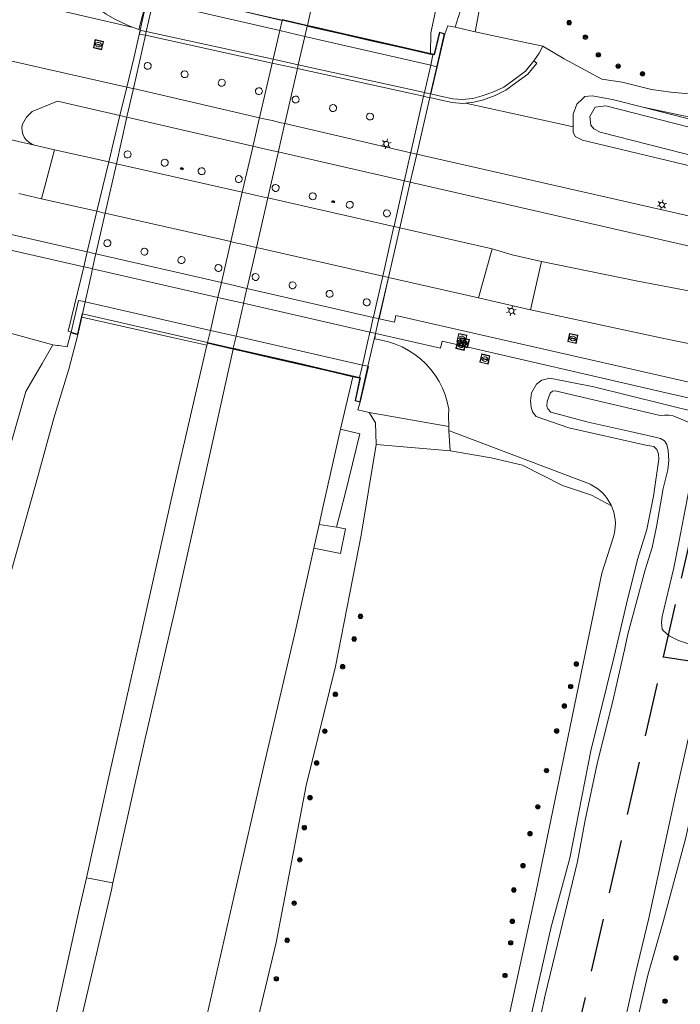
# Model space of a CAD drawing. Header units: metres. Extents: x 89872 to 94585, y 463299 to 469000.
# Tile 122 of 230: x 91176 to 91255, y 465045 to 465162. Entities that reach past the tile are written whole.
import ezdxf

# ---------------------------------------------------------------- set-up
doc = ezdxf.new("R2010")
doc.units = ezdxf.units.M
doc.linetypes.add('HIDDEN', pattern=[9.525, 6.35, -3.175])
doc.layers.get('0').update_dxf_attribs({"linetype": 'CONTINUOUS'})
for name, color, linetype, lineweight in [('B-WE-GR-BEPLANTING_CULTUUR-G', 251, 'CONTINUOUS', 13), ('B-WE-GR-BOOM-S', 251, 'CONTINUOUS', 13), ('B-WE-IE-TERREINAFSCHEIDING-G', 251, 'CONTINUOUS', 13), ('B-WE-KL-ET_LS_OV_LICHTMAST-S', 251, 'CONTINUOUS', 13), ('B-WE-KL-GAS_PUT-S', 251, 'CONTINUOUS', 13), ('B-WE-KW-KUNSTWERK-GV', 251, 'CONTINUOUS', 13), ('B-WE-OG-TOPOGRAFIE_WATER-GV', 251, 'CONTINUOUS', 13), ('B-WE-RI-DRAINAGE_PUT-S', 251, 'CONTINUOUS', 13), ('B-WE-VH-VERHARDING-GV', 251, 'CONTINUOUS', 13), ('Percelen', 10, 'HIDDEN', 25), ('S_GBKN_SYMBOOL_GV_GROOT_1', 251, 'CONTINUOUS', 13)]:
    doc.layers.add(name, color=color, linetype=linetype, lineweight=lineweight)

# ---------------------------------------------------------------- blocks, each defined once
blk = doc.blocks.new('Q_BOOM')
for radius in [0.27, 0.18, 0.09]:
    blk.add_circle((0, 0), radius)
blk = doc.blocks.new('Q_GASPUT')
blk.add_lwpolyline([(-0.5, 0.5), (0.5, 0.5), (0.5, -0.5), (-0.5, -0.5)], close=True)
for points in [[(-0.44, 0.46), (0.44, 0.46, -0.414214), (0.46, 0.44), (0.46, -0.44, -0.414214), (0.44, -0.46), (-0.44, -0.46, -0.414214), (-0.46, -0.44), (-0.46, 0.44), (-0.46, 0.44), (-0.46, 0.45), (-0.46, 0.45), (-0.46, 0.45), (-0.46, 0.45), (-0.46, 0.45), (-0.46, 0.45), (-0.46, 0.46), (-0.46, 0.46), (-0.46, 0.46), (-0.45, 0.46), (-0.45, 0.46), (-0.45, 0.46), (-0.45, 0.46), (-0.45, 0.46), (-0.45, 0.46), (-0.44, 0.46), (-0.44, 0.46)], [(-0.34, 0.1, 0.380426), (-0.28, -0.18)], [(-0.01, 0.27, 0.240218), (-0.34, 0.1)], [(-0.19, 0.04, 0.853344), (-0.19, -0.03)], [(0.33, 0.11, 0.240191), (-0.01, 0.27)], [(0.18, -0.03, 0.849746), (0.18, 0.04)], [(0.27, -0.18, 0.380426), (0.33, 0.11)], [(-0.28, -0.18, 0.148452), (0.01, -0.26)], [(0.01, -0.26, 0.131742), (0.27, -0.18)]]:
    blk.add_lwpolyline(points, format="xyb")
for points in [[(-0.19, 0.04), (0.18, 0.04)], [(0.18, -0.03), (-0.19, -0.03)]]:
    blk.add_lwpolyline(points)
blk = doc.blocks.new('Q_DRAINAGEPUT')
blk.add_lwpolyline([(-0.5, 0.5), (0.5, 0.5), (0.5, -0.5), (-0.5, -0.5)], close=True)
for points in [[(-0.44, 0.46), (0.44, 0.46, -0.414214), (0.46, 0.44), (0.46, -0.44, -0.414214), (0.44, -0.46), (-0.44, -0.46, -0.414214), (-0.46, -0.44), (-0.46, 0.44), (-0.46, 0.44), (-0.46, 0.45), (-0.46, 0.45), (-0.46, 0.45), (-0.46, 0.45), (-0.46, 0.45), (-0.46, 0.45), (-0.46, 0.46), (-0.46, 0.46), (-0.46, 0.46), (-0.45, 0.46), (-0.45, 0.46), (-0.45, 0.46), (-0.45, 0.46), (-0.45, 0.46), (-0.45, 0.46), (-0.44, 0.46), (-0.44, 0.46)], [(-0.34, 0.1, 0.380426), (-0.28, -0.18)], [(-0.01, 0.27, 0.240218), (-0.34, 0.1)], [(-0.19, 0.04, 0.853344), (-0.19, -0.03)], [(0.33, 0.11, 0.240191), (-0.01, 0.27)], [(0.18, -0.03, 0.849746), (0.18, 0.04)], [(0.27, -0.18, 0.380426), (0.33, 0.11)], [(-0.28, -0.18, 0.148452), (0.01, -0.26)], [(0.01, -0.26, 0.131742), (0.27, -0.18)]]:
    blk.add_lwpolyline(points, format="xyb")
for points in [[(-0.19, 0.04), (0.18, 0.04)], [(0.18, -0.03), (-0.19, -0.03)]]:
    blk.add_lwpolyline(points)
blk = doc.blocks.new('Q_LICHTMAST')
for points in [[(-0.26, 0.15), (-0.52, 0.3)], [(0, 0.3), (0, 0.6)], [(0.26, 0.15), (0.52, 0.3)], [(-0.26, -0.15), (-0.52, -0.3)], [(0, -0.3), (0, -0.6)], [(0.26, -0.15), (0.52, -0.3)]]:
    blk.add_lwpolyline(points)
blk.add_circle((0, 0), 0.3)
blk = doc.blocks.new('S_GBKN_SYMBOOL_GV_GROOT')
for points in [[(-0.1875, 0.03125), (-0.09375, 0.09375)], [(-0.1875, -0.0625), (0.0625, 0.09375)], [(-0.1875, 0.09375), (0.125, -0.09375)], [(-0.1875, 0), (-0.03125, -0.09375)], [(-0.125, -0.09375), (0.1875, 0.09375)], [(-0.0625, 0.09375), (0.1875, -0.0625)], [(0.03125, -0.09375), (0.1875, 0)], [(0.09375, 0.09375), (0.1875, 0.03125)]]:
    blk.add_lwpolyline(points)

msp = doc.modelspace()

# ---------------------------------------------------------------- linework, layer by layer
at = {"layer": 'B-WE-GR-BEPLANTING_CULTUUR-G'}
for p, q in [((91230.41, 465160.25), (91231.75, 465167.36)), ((91189.92, 465160.76), (91188.87, 465161)), ((91219.04, 465126.3), (91220.15, 465131.19)), ((91171.94, 465125.53), (91180.38, 465123.21)), ((91217.84, 465115.19), (91227.26, 465113.53)), ((91227.26, 465113.53), (91227.29, 465113.03)), ((91227.44, 465110.65), (91227.29, 465113.03))]:
    msp.add_line(p, q, dxfattribs=at)
for points in [[(91188.87, 465161), (91186.52, 465161.55), (91173.31, 465164.63)], [(91245.4, 465154.65), (91240.93, 465157.04), (91238.42, 465158.54)], [(91262.22, 465158.62), (91260.44, 465156.34), (91259.97, 465154.96), (91259.25, 465154.15), (91258.37, 465153.43), (91257.27, 465153.05), (91256.4, 465152.91), (91255.32, 465152.96), (91253.56, 465153.11), (91251.28, 465153.44), (91247.8, 465154.29), (91245.4, 465154.65)], [(91250.26, 465151.33), (91251.39, 465151.1), (91255.05, 465150.32), (91257.3, 465149.91), (91258.95, 465149.86), (91260.36, 465149.97), (91261.23, 465150.35), (91261.68, 465151.43), (91262.23, 465153.25), (91263.31, 465158.33)], [(91242.01, 465149.01), (91240.77, 465149.29), (91229.25, 465151.82)], [(91218.6, 465124.56), (91218.5, 465123.92), (91219.29, 465123.76), (91220.14, 465123.57), (91220.96, 465123.3), (91221.76, 465122.96), (91222.52, 465122.55), (91223.25, 465122.08), (91223.93, 465121.54), (91224.57, 465120.95), (91225.14, 465120.3), (91225.67, 465119.61), (91226.12, 465118.87), (91226.51, 465118.1), (91226.83, 465117.29), (91227.09, 465116.46), (91227.26, 465115.61), (91227.25, 465114.88), (91227.26, 465113.53)], [(91227.29, 465113.03), (91227.34, 465113.02), (91243.62, 465106.88), (91243.92, 465106.75), (91244.03, 465106.71), (91244.42, 465106.5), (91244.79, 465106.26), (91245.14, 465105.99), (91245.47, 465105.69), (91245.77, 465105.36), (91246.04, 465105.01), (91246.28, 465104.64), (91246.48, 465104.25), (91246.53, 465104.15)], [(91246.53, 465104.15), (91246.66, 465103.84), (91246.8, 465103.42), (91246.9, 465102.99), (91246.97, 465102.56), (91247, 465102.11), (91246.99, 465101.67), (91246.94, 465101.23), (91246.86, 465100.8), (91246.74, 465100.37), (91245.38, 465096.21), (91237.6, 465058.58), (91233.06, 465037.5), (91230.9, 465028.17), (91223.47, 464994.73), (91218.8, 464975.39), (91210.53, 464941.81), (91211.21, 464941.67)]]:
    msp.add_lwpolyline(points, dxfattribs=at)
at = {"layer": 'B-WE-IE-TERREINAFSCHEIDING-G'}
for p, q in [((91191.47, 465164), (91190.59, 465160.51)), ((91190.59, 465160.51), (91189.92, 465160.76)), ((91228.02, 465160.79), (91230.41, 465160.25)), ((91190.72, 465160.46), (91190.59, 465160.51)), ((91190.78, 465160.44), (91190.72, 465160.46)), ((91206.36, 465156.55), (91191.36, 465159.84)), ((91206.46, 465157), (91191.46, 465160.28)), ((91209.35, 465155.9), (91206.36, 465156.55)), ((91209.45, 465156.34), (91206.46, 465157)), ((91224.39, 465153.07), (91209.45, 465156.34)), ((91225.91, 465156.12), (91225.13, 465152.9)), ((91224.29, 465152.62), (91209.35, 465155.9)), ((91225.13, 465152.9), (91225.11, 465152.91)), ((91213.97, 465101.62), (91211.91, 465101.96))]:
    msp.add_line(p, q, dxfattribs=at)
for points in [[(91189.92, 465160.76), (91189.25, 465161.02), (91187.73, 465161.73), (91186.69, 465162.34), (91185.83, 465162.97), (91184.85, 465163.91), (91184.29, 465164.72), (91183.86, 465165.44), (91183.48, 465166.38), (91183.33, 465167.67), (91183.53, 465168.42), (91185.15, 465170.74)], [(91191.36, 465159.84), (91191.1, 465159.9), (91190.66, 465159.99), (91190.78, 465160.44)], [(91191.46, 465160.28), (91191.2, 465160.34), (91190.78, 465160.44)], [(91230.41, 465160.25), (91233.51, 465159.56), (91238.42, 465158.54)], [(91238.42, 465158.54), (91237.99, 465157.71), (91237.34, 465156.83)], [(91237.34, 465156.83), (91236.34, 465155.58), (91234.96, 465154.58), (91233.81, 465153.72), (91232.57, 465153.14), (91231.23, 465152.66), (91230.14, 465152.37), (91228.87, 465152.24), (91227.75, 465152.33), (91226.3, 465152.65), (91225.13, 465152.9)], [(91237.34, 465156.83), (91237.7, 465156.55), (91236.65, 465155.25), (91235.23, 465154.21), (91234.04, 465153.33), (91232.75, 465152.72), (91231.37, 465152.22), (91230.23, 465151.92), (91229.25, 465151.82)], [(91225.01, 465152.46), (91224.71, 465152.53), (91224.29, 465152.62)], [(91225.11, 465152.91), (91224.81, 465152.97), (91224.39, 465153.07)], [(91229.25, 465151.82), (91228.88, 465151.78), (91227.68, 465151.88), (91226.2, 465152.2), (91225.01, 465152.46)]]:
    msp.add_lwpolyline(points, dxfattribs=at)
at = {"layer": 'B-WE-KW-KUNSTWERK-GV'}
for p, q in [((91191.52, 465163.99), (91190.72, 465160.46)), ((91192.27, 465163.82), (91207.25, 465160.39)), ((91210.53, 465161.01), (91207.55, 465161.69)), ((91207.25, 465160.39), (91210.23, 465159.71)), ((91210.23, 465159.71), (91225.13, 465156.3)), ((91225.91, 465156.12), (91226.8, 465160.01)), ((91225.11, 465152.91), (91225.85, 465156.13)), ((91225.85, 465156.13), (91225.91, 465156.12)), ((91189.15, 465153.71), (91188.34, 465150.34)), ((91223.48, 465145.79), (91225.01, 465152.46)), ((91225.01, 465152.46), (91225.11, 465152.91)), ((91188.34, 465150.34), (91187.02, 465144.85)), ((91222.71, 465142.46), (91223.48, 465145.79)), ((91187.02, 465144.85), (91185.62, 465139.01)), ((91221.47, 465137.06), (91222.71, 465142.46)), ((91185.62, 465139.01), (91184.47, 465134.21)), ((91220.12, 465131.19), (91221.47, 465137.06)), ((91184.47, 465134.21), (91184.05, 465132.45)), ((91219, 465126.31), (91220.12, 465131.19)), ((91199.04, 465124.92), (91184.2, 465128.29)), ((91183.9, 465126.88), (91198.7, 465123.47)), ((91183.35, 465124.41), (91183.82, 465126.5)), ((91218.6, 465124.56), (91219, 465126.31)), ((91182.55, 465124.71), (91182.54, 465124.63)), ((91182.54, 465124.63), (91183.35, 465124.41)), ((91202.09, 465124.22), (91199.04, 465124.92)), ((91217.7, 465120.67), (91218.6, 465124.56)), ((91198.64, 465123.18), (91198.69, 465123.42)), ((91198.69, 465123.42), (91201.74, 465122.71)), ((91217.05, 465120.82), (91202.09, 465124.22))]:
    msp.add_line(p, q, dxfattribs=at)
for points in [[(91225.85, 465156.13), (91226.74, 465159.97), (91226.22, 465160.16), (91225.57, 465157.53), (91192.45, 465165.09)], [(91225.09, 465157.7), (91221.66, 465158.47), (91218.05, 465159.3), (91214.71, 465160.06), (91211.35, 465160.83), (91210.53, 465161.01)], [(91190.72, 465160.46), (91190.01, 465157.29), (91189.15, 465153.71)], [(91226.8, 465160.01), (91226.18, 465160.22), (91225.54, 465157.59), (91225.09, 465157.7)], [(91191.54, 465155.82), (91191.72, 465155.82), (91191.88, 465155.89), (91191.99, 465156.02), (91192.04, 465156.18), (91192.02, 465156.36), (91191.93, 465156.5), (91191.79, 465156.6), (91191.62, 465156.63), (91191.57, 465156.63), (91191.42, 465156.58), (91191.3, 465156.48), (91191.23, 465156.34), (91191.21, 465156.18), (91191.26, 465156.03), (91191.36, 465155.91), (91191.49, 465155.83), (91191.54, 465155.82)], [(91225.13, 465156.3), (91225.55, 465156.2), (91225.85, 465156.13)], [(91195.92, 465154.83), (91196.09, 465154.83), (91196.25, 465154.9), (91196.36, 465155.03), (91196.41, 465155.2), (91196.39, 465155.37), (91196.3, 465155.51), (91196.16, 465155.61), (91195.99, 465155.64), (91195.94, 465155.64), (91195.79, 465155.59), (91195.67, 465155.49), (91195.6, 465155.35), (91195.59, 465155.19), (91195.63, 465155.04), (91195.73, 465154.92), (91195.87, 465154.84), (91195.92, 465154.83)], [(91200.31, 465153.82), (91200.48, 465153.82), (91200.64, 465153.89), (91200.76, 465154.02), (91200.81, 465154.19), (91200.79, 465154.36), (91200.7, 465154.51), (91200.55, 465154.6), (91200.38, 465154.64), (91200.33, 465154.63), (91200.18, 465154.58), (91200.07, 465154.48), (91199.99, 465154.34), (91199.98, 465154.18), (91200.02, 465154.03), (91200.12, 465153.91), (91200.26, 465153.83), (91200.31, 465153.82)], [(91204.71, 465152.82), (91204.88, 465152.82), (91205.04, 465152.9), (91205.15, 465153.03), (91205.2, 465153.19), (91205.18, 465153.36), (91205.09, 465153.51), (91204.95, 465153.61), (91204.78, 465153.64), (91204.73, 465153.64), (91204.58, 465153.58), (91204.46, 465153.48), (91204.39, 465153.34), (91204.38, 465153.19), (91204.42, 465153.04), (91204.52, 465152.91), (91204.65, 465152.84), (91204.71, 465152.82)], [(91209.06, 465151.83), (91209.23, 465151.83), (91209.39, 465151.91), (91209.51, 465152.04), (91209.56, 465152.2), (91209.53, 465152.37), (91209.45, 465152.52), (91209.3, 465152.62), (91209.13, 465152.65), (91209.08, 465152.65), (91208.93, 465152.6), (91208.82, 465152.49), (91208.74, 465152.35), (91208.73, 465152.2), (91208.77, 465152.05), (91208.87, 465151.92), (91209.01, 465151.85), (91209.06, 465151.83)], [(91213.49, 465150.82), (91213.66, 465150.83), (91213.82, 465150.9), (91213.94, 465151.03), (91213.99, 465151.19), (91213.96, 465151.36), (91213.87, 465151.51), (91213.73, 465151.61), (91213.56, 465151.64), (91213.51, 465151.64), (91213.36, 465151.59), (91213.24, 465151.48), (91213.17, 465151.34), (91213.16, 465151.19), (91213.2, 465151.04), (91213.3, 465150.91), (91213.44, 465150.84), (91213.49, 465150.82)], [(91217.94, 465150.64), (91217.89, 465150.63), (91217.74, 465150.58), (91217.62, 465150.48), (91217.55, 465150.34), (91217.54, 465150.18), (91217.58, 465150.03), (91217.68, 465149.91), (91217.81, 465149.83), (91217.87, 465149.82), (91218.04, 465149.82), (91218.2, 465149.89), (91218.31, 465150.02)], [(91218.31, 465150.02), (91218.36, 465150.19), (91218.34, 465150.36), (91218.25, 465150.51), (91218.11, 465150.6), (91217.94, 465150.64)], [(91189.18, 465146.15), (91189.03, 465146.1), (91188.91, 465146), (91188.84, 465145.86), (91188.83, 465145.7), (91188.87, 465145.55), (91188.97, 465145.43), (91189.11, 465145.35), (91189.16, 465145.34), (91189.33, 465145.34), (91189.49, 465145.41), (91189.6, 465145.54), (91189.65, 465145.71), (91189.63, 465145.88), (91189.54, 465146.03), (91189.4, 465146.12), (91189.23, 465146.16), (91189.18, 465146.15)], [(91193.57, 465145.17), (91193.43, 465145.12), (91193.31, 465145.02), (91193.24, 465144.88), (91193.22, 465144.72), (91193.27, 465144.57), (91193.36, 465144.45), (91193.5, 465144.37), (91193.55, 465144.36), (91193.73, 465144.36), (91193.88, 465144.43), (91194, 465144.56), (91194.05, 465144.73), (91194.03, 465144.9), (91193.94, 465145.05), (91193.8, 465145.14), (91193.63, 465145.17), (91193.57, 465145.17)], [(91197.95, 465144.17), (91197.8, 465144.11), (91197.68, 465144.01), (91197.61, 465143.87), (91197.6, 465143.72), (91197.64, 465143.57), (91197.74, 465143.44), (91197.88, 465143.37), (91197.93, 465143.35), (91198.1, 465143.35), (91198.26, 465143.42), (91198.37, 465143.56), (91198.43, 465143.72), (91198.4, 465143.89), (91198.31, 465144.04), (91198.17, 465144.14), (91198, 465144.17), (91197.95, 465144.17)], [(91202.35, 465143.23), (91202.2, 465143.18), (91202.08, 465143.08), (91202.01, 465142.94), (91202, 465142.78), (91202.04, 465142.63), (91202.14, 465142.51), (91202.28, 465142.43), (91202.33, 465142.42), (91202.5, 465142.42), (91202.66, 465142.49), (91202.77, 465142.62), (91202.82, 465142.78), (91202.8, 465142.96), (91202.71, 465143.1), (91202.57, 465143.2), (91202.4, 465143.23), (91202.35, 465143.23)], [(91206.71, 465142.18), (91206.56, 465142.13), (91206.45, 465142.03), (91206.37, 465141.89), (91206.36, 465141.74), (91206.4, 465141.59), (91206.5, 465141.46), (91206.64, 465141.39), (91206.69, 465141.37), (91206.86, 465141.37), (91207.02, 465141.44), (91207.13, 465141.57), (91207.19, 465141.74), (91207.17, 465141.91), (91207.07, 465142.06), (91206.93, 465142.16), (91206.76, 465142.19), (91206.71, 465142.18)], [(91211.1, 465141.2), (91210.96, 465141.15), (91210.84, 465141.04), (91210.77, 465140.9), (91210.75, 465140.75), (91210.8, 465140.6), (91210.89, 465140.47), (91211.03, 465140.4), (91211.08, 465140.38), (91211.25, 465140.39), (91211.41, 465140.46), (91211.53, 465140.59), (91211.58, 465140.75), (91211.56, 465140.92), (91211.47, 465141.07), (91211.32, 465141.17), (91211.15, 465141.2), (91211.1, 465141.2)], [(91215.49, 465140.19), (91215.34, 465140.14), (91215.23, 465140.04), (91215.15, 465139.9), (91215.14, 465139.74), (91215.18, 465139.59), (91215.28, 465139.47), (91215.42, 465139.39), (91215.47, 465139.38), (91215.64, 465139.38), (91215.8, 465139.45), (91215.92, 465139.58), (91215.97, 465139.74), (91215.95, 465139.92), (91215.86, 465140.06), (91215.71, 465140.16), (91215.54, 465140.19), (91215.49, 465140.19)], [(91219.88, 465139.18), (91219.73, 465139.13), (91219.62, 465139.03), (91219.54, 465138.89), (91219.53, 465138.73), (91219.57, 465138.58), (91219.67, 465138.46), (91219.81, 465138.38), (91219.86, 465138.37), (91220.03, 465138.37), (91220.19, 465138.44), (91220.31, 465138.57), (91220.36, 465138.73), (91220.33, 465138.9), (91220.24, 465139.05), (91220.1, 465139.15), (91219.93, 465139.18), (91219.88, 465139.18)], [(91186.79, 465135.65), (91186.64, 465135.6), (91186.52, 465135.5), (91186.45, 465135.36), (91186.43, 465135.2), (91186.48, 465135.05), (91186.58, 465134.93), (91186.71, 465134.85), (91186.76, 465134.84), (91186.94, 465134.84), (91187.09, 465134.91), (91187.21, 465135.04), (91187.26, 465135.2), (91187.24, 465135.38), (91187.15, 465135.52), (91187.01, 465135.62), (91186.84, 465135.65), (91186.79, 465135.65)], [(91191.17, 465134.65), (91191.03, 465134.6), (91190.91, 465134.49), (91190.84, 465134.35), (91190.82, 465134.2), (91190.87, 465134.05), (91190.96, 465133.92), (91191.1, 465133.85), (91191.15, 465133.84), (91191.33, 465133.84), (91191.48, 465133.91), (91191.6, 465134.04), (91191.65, 465134.2), (91191.63, 465134.37), (91191.54, 465134.52), (91191.39, 465134.62), (91191.23, 465134.65), (91191.17, 465134.65)], [(91195.56, 465133.65), (91195.42, 465133.6), (91195.3, 465133.5), (91195.23, 465133.36), (91195.21, 465133.2), (91195.25, 465133.05), (91195.35, 465132.93), (91195.49, 465132.85), (91195.54, 465132.84), (91195.71, 465132.84), (91195.87, 465132.91), (91195.99, 465133.04), (91196.04, 465133.21), (91196.02, 465133.38), (91195.93, 465133.53), (91195.78, 465133.63), (91195.61, 465133.66), (91195.56, 465133.65)], [(91199.94, 465132.71), (91199.79, 465132.66), (91199.67, 465132.56), (91199.6, 465132.42), (91199.58, 465132.26), (91199.63, 465132.11), (91199.73, 465131.99), (91199.86, 465131.91), (91199.91, 465131.9), (91200.09, 465131.9), (91200.24, 465131.97), (91200.36, 465132.1), (91200.41, 465132.27), (91200.39, 465132.44), (91200.3, 465132.59), (91200.16, 465132.68), (91199.99, 465132.72), (91199.94, 465132.71)], [(91184.05, 465132.45), (91182.21, 465124.82), (91182.55, 465124.71)], [(91204.33, 465131.66), (91204.19, 465131.6), (91204.07, 465131.5), (91204, 465131.36), (91203.98, 465131.21), (91204.03, 465131.06), (91204.12, 465130.93), (91204.26, 465130.86), (91204.31, 465130.84), (91204.49, 465130.84), (91204.64, 465130.92), (91204.76, 465131.05), (91204.81, 465131.21), (91204.79, 465131.38), (91204.7, 465131.53), (91204.56, 465131.63), (91204.39, 465131.66), (91204.33, 465131.66)], [(91208.71, 465130.66), (91208.56, 465130.61), (91208.44, 465130.51), (91208.37, 465130.37), (91208.36, 465130.21), (91208.4, 465130.06), (91208.5, 465129.94), (91208.64, 465129.86), (91208.69, 465129.85), (91208.86, 465129.85), (91209.02, 465129.92), (91209.13, 465130.05), (91209.19, 465130.22), (91209.16, 465130.39), (91209.08, 465130.54), (91208.93, 465130.64), (91208.76, 465130.67), (91208.71, 465130.66)], [(91213.1, 465129.66), (91212.95, 465129.61), (91212.84, 465129.5), (91212.76, 465129.36), (91212.75, 465129.21), (91212.8, 465129.06), (91212.89, 465128.94), (91213.03, 465128.86), (91213.08, 465128.84), (91213.26, 465128.85), (91213.41, 465128.92), (91213.53, 465129.05), (91213.58, 465129.21), (91213.56, 465129.38), (91213.47, 465129.53), (91213.32, 465129.63), (91213.15, 465129.66), (91213.1, 465129.66)], [(91184.2, 465128.29), (91183.9, 465128.36), (91183.43, 465128.47), (91182.55, 465124.71)], [(91217.5, 465128.65), (91217.35, 465128.6), (91217.23, 465128.5), (91217.16, 465128.36), (91217.14, 465128.2), (91217.19, 465128.05), (91217.29, 465127.93), (91217.42, 465127.85), (91217.48, 465127.84), (91217.65, 465127.84), (91217.81, 465127.91), (91217.92, 465128.04), (91217.97, 465128.21), (91217.95, 465128.38), (91217.86, 465128.53), (91217.72, 465128.62), (91217.55, 465128.66), (91217.5, 465128.65)], [(91182.55, 465124.71), (91183.32, 465124.47), (91183.87, 465126.89), (91183.9, 465126.88)], [(91183.82, 465126.5), (91186.97, 465125.79), (91194.73, 465124.06), (91198.64, 465123.18)], [(91198.7, 465123.47), (91216.81, 465119.29), (91216.22, 465116.63), (91216.74, 465116.48), (91217.7, 465120.67)], [(91201.74, 465122.71), (91202.66, 465122.5), (91205.99, 465121.73), (91209.31, 465120.97), (91212.94, 465120.13), (91215.93, 465119.43)], [(91216.78, 465116.42), (91217.75, 465120.66), (91217.7, 465120.67)], [(91217.7, 465120.67), (91217.45, 465120.73), (91217.05, 465120.82)], [(91215.93, 465119.43), (91216.75, 465119.25), (91216.17, 465116.6), (91216.78, 465116.42)]]:
    msp.add_lwpolyline(points, dxfattribs=at)
at = {"layer": 'B-WE-OG-TOPOGRAFIE_WATER-GV'}
for points in [[(91263.43, 465158.29), (91262.18, 465151.85), (91261.79, 465150.83), (91261.34, 465150.13), (91260.72, 465149.51), (91259.78, 465149.08), (91259.06, 465149.08), (91250.26, 465151.33)], [(91250.26, 465151.33), (91246.64, 465152.25), (91244.25, 465152.69), (91243.39, 465152.61), (91243.05, 465152.27), (91242.45, 465151.68), (91242.01, 465150.52), (91242.01, 465149.01)], [(91261.44, 465144.64), (91260.42, 465144.72), (91256.95, 465145.39), (91245.2, 465148.37), (91244.45, 465148.76), (91244.11, 465149.21), (91243.99, 465150.24), (91244.61, 465151.35), (91245.85, 465151.48)], [(91245.85, 465151.48), (91258.97, 465148.12), (91259.96, 465148.01), (91261.56, 465148.51)], [(91242.01, 465149.01), (91242.01, 465148.36), (91242.23, 465147.85), (91243.1, 465147.42), (91256.96, 465144.1)], [(91256.87, 465115.17), (91244.45, 465118.26), (91239.24, 465119.25), (91238.29, 465119.02), (91237.64, 465118.54), (91237.07, 465117.55), (91236.94, 465116.6), (91237.02, 465115.84), (91237.2, 465115.29), (91237.6, 465114.73), (91241.47, 465113.41), (91250.61, 465111.33), (91251.54, 465111.17), (91251.92, 465110.81), (91252.09, 465110.33), (91252.13, 465109.7), (91251.51, 465105.29), (91250.71, 465101.36), (91249.61, 465097.83), (91248.31, 465092.55), (91246.85, 465086.32), (91244.1, 465075.18), (91241.6, 465062.46), (91239.38, 465054.34), (91235.45, 465036.86)], [(91251.71, 465112.27), (91248.74, 465112.97), (91243.77, 465114.05), (91239.34, 465115.24), (91239.02, 465115.65), (91238.9, 465115.96), (91238.94, 465116.5), (91239.29, 465117.5), (91239.57, 465117.71), (91239.88, 465117.77)], [(91239.88, 465117.77), (91252.31, 465114.84), (91252.8, 465114.88)], [(91252.8, 465114.88), (91253.33, 465114.9), (91253.83, 465114.82), (91256, 465113.91), (91256.77, 465113.5), (91256.81, 465113.37), (91256.53, 465111.62), (91256.38, 465110.03), (91255.88, 465107.02)], [(91248.07, 465087.11), (91248.49, 465088.96), (91250.52, 465096.58), (91251.35, 465099.25), (91251.86, 465101.69), (91252.65, 465106.22), (91253.21, 465108.42), (91253.32, 465109.51), (91253.25, 465110.7), (91253.09, 465111.42), (91252.82, 465111.85), (91252.34, 465112.12), (91251.71, 465112.27)], [(91255.88, 465107.02), (91254.52, 465099.82), (91253.9, 465096.83), (91252.52, 465091.06), (91252.46, 465090.3), (91252.52, 465089.58), (91252.68, 465089.39), (91253.38, 465088.78), (91254.49, 465088.22), (91256.24, 465087.64), (91257.37, 465087.49)], [(91215.15, 464939.9), (91216.53, 464947.3), (91219.41, 464958.65), (91223.9, 464979.04), (91226.49, 464991.73), (91229.89, 465006.68), (91231.23, 465012.94), (91233.04, 465020.23), (91238.68, 465046.26), (91242.5, 465062.08), (91243.44, 465066.98), (91244.89, 465073.85), (91246.64, 465080.88), (91248.07, 465087.11)], [(91234.99, 464973.93), (91238.39, 464987.7), (91240.95, 465000), (91245.61, 465024.43), (91247.87, 465033.45), (91248.94, 465040.49), (91250.86, 465048.64), (91252.65, 465054.93), (91255.31, 465064.76), (91257.16, 465072.88), (91257.72, 465081.24), (91257.97, 465081.83), (91258.31, 465082.11), (91258.81, 465082.19), (91269.42, 465079.95), (91278.21, 465079.26), (91287.64, 465077.6), (91302.22, 465075.25), (91314.56, 465073.71), (91328.57, 465071.69), (91340.52, 465069.83), (91361.4, 465066.35)], [(91257.9, 465082.52), (91257.56, 465082.44), (91257.07, 465082.09), (91256.83, 465081.76), (91256.68, 465081.24), (91254.12, 465069.94), (91250.95, 465055.38), (91249.39, 465048.82), (91244.03, 465024.85)]]:
    msp.add_lwpolyline(points, dxfattribs=at)
at = {"layer": 'B-WE-VH-VERHARDING-GV'}
for p, q in [((91213.15, 465172.79), (91210.53, 465161.01)), ((91192.27, 465163.82), (91191.46, 465160.28)), ((91191.36, 465159.84), (91189.93, 465153.53)), ((91191.46, 465160.28), (91191.36, 465159.84)), ((91206.46, 465157), (91207.25, 465160.39)), ((91210.23, 465159.71), (91209.45, 465156.34)), ((91204.86, 465150.08), (91206.36, 465156.55)), ((91206.36, 465156.55), (91206.46, 465157)), ((91209.45, 465156.34), (91209.35, 465155.9)), ((91224.39, 465153.07), (91225.13, 465156.3)), ((91209.35, 465155.9), (91207.86, 465149.39)), ((91189.93, 465153.53), (91204.86, 465150.08)), ((91224.29, 465152.62), (91224.39, 465153.07)), ((91204.09, 465146.73), (91189.16, 465150.15)), ((91207.86, 465149.39), (91222.77, 465145.95)), ((91171.43, 465148.4), (91178.24, 465146.84)), ((91178.24, 465146.84), (91180.59, 465146.3)), ((91180.59, 465146.3), (91179.06, 465140.49)), ((91180.59, 465146.3), (91187.02, 465144.85)), ((91222.01, 465142.62), (91207.09, 465146.04)), ((91223.47, 465145.79), (91223.48, 465145.79)), ((91187.91, 465144.64), (91202.82, 465141.27)), ((91179.06, 465140.49), (91176.35, 465141.11)), ((91201.47, 465135.42), (91202.82, 465141.27)), ((91185.62, 465139.01), (91179.06, 465140.49)), ((91205.84, 465140.59), (91204.5, 465134.73)), ((91205.43, 465140.68), (91205.84, 465140.59)), ((91205.84, 465140.59), (91220.78, 465137.22)), ((91186.58, 465138.79), (91185.49, 465133.98)), ((91201.47, 465135.42), (91186.58, 465138.79)), ((91172.98, 465136.84), (91184.47, 465134.21)), ((91219.45, 465131.35), (91220.78, 465137.22)), ((91184.05, 465132.45), (91174.01, 465134.74)), ((91185.49, 465133.98), (91200.35, 465130.58)), ((91219.45, 465131.35), (91204.5, 465134.73)), ((91232.4, 465134.59), (91230.8, 465128.77)), ((91238.27, 465133.09), (91236.95, 465127.37)), ((91199.94, 465128.82), (91185.09, 465132.21)), ((91199.94, 465128.82), (91200.35, 465130.58)), ((91220.15, 465131.19), (91220.12, 465131.19)), ((91230.8, 465128.77), (91220.15, 465131.19)), ((91203.38, 465129.88), (91202.98, 465128.13)), ((91203.38, 465129.88), (91218.33, 465126.46)), ((91184.2, 465128.29), (91183.9, 465126.88)), ((91217.94, 465124.71), (91202.98, 465128.13)), ((91236.95, 465127.37), (91230.8, 465128.77)), ((91183.9, 465126.88), (91183.82, 465126.5)), ((91219, 465126.31), (91219.04, 465126.3)), ((91198.7, 465123.47), (91199.04, 465124.92)), ((91218.64, 465124.55), (91218.6, 465124.56)), ((91218.6, 465124.56), (91218.6, 465124.56)), ((91198.64, 465123.18), (91198.7, 465123.47)), ((91214.47, 465113.22), (91215.93, 465119.43)), ((91218.66, 465111.42), (91216.88, 465100.69)), ((91227.44, 465110.65), (91218.66, 465111.42)), ((91211.91, 465101.96), (91211.3, 465099.17)), ((91187.51, 465059.55), (91184.36, 465060.15))]:
    msp.add_line(p, q, dxfattribs=at)
for points in [[(91225.09, 465157.7), (91225.16, 465160.14), (91227, 465168.81)], [(91230.29, 465168.03), (91229.02, 465163.97), (91228.02, 465160.79)], [(91207.25, 465160.39), (91207.53, 465161.6), (91206.66, 465161.79), (91203.32, 465162.56), (91199.75, 465163.37), (91196.36, 465164.14), (91192.54, 465165.02), (91192.27, 465163.82)], [(91225.13, 465156.3), (91225.4, 465157.52), (91221.64, 465158.38), (91218.03, 465159.2), (91214.68, 465159.96), (91211.33, 465160.73), (91210.5, 465160.92), (91210.23, 465159.71)], [(91228.02, 465160.79), (91227.18, 465160.97), (91226.8, 465160.01)], [(91166.52, 465159.76), (91166.8, 465159.37), (91167.13, 465159.04), (91167.52, 465158.76), (91167.95, 465158.55), (91168.41, 465158.41), (91178.86, 465156.03), (91189.15, 465153.71), (91189.15, 465153.71)], [(91189.15, 465153.71), (91189.68, 465153.59), (91189.93, 465153.53)], [(91189.93, 465153.53), (91189.92, 465153.51), (91189.9, 465153.39), (91189.17, 465150.21), (91189.16, 465150.15)], [(91222.77, 465145.95), (91222.77, 465145.96), (91224.29, 465152.62)], [(91188.34, 465150.34), (91180.93, 465152.03), (91177.93, 465150.83), (91177.28, 465150.14), (91176.79, 465149.31), (91176.73, 465148.92), (91176.75, 465148.52), (91176.84, 465148.14), (91177.01, 465147.78), (91177.24, 465147.46), (91177.53, 465147.19), (91177.87, 465146.98), (91178.24, 465146.84)], [(91189.16, 465150.15), (91189.12, 465149.99), (91187.91, 465144.64)], [(91189.16, 465150.15), (91188.91, 465150.21), (91188.38, 465150.33), (91188.34, 465150.34)], [(91204.09, 465146.73), (91204.1, 465146.8), (91204.83, 465149.96), (91204.86, 465150.08), (91204.86, 465150.08)], [(91204.86, 465150.08), (91205.19, 465150.01), (91206.36, 465149.74), (91207.41, 465149.49), (91207.86, 465149.39)], [(91207.86, 465149.39), (91207.86, 465149.39), (91207.83, 465149.27), (91207.11, 465146.11), (91207.09, 465146.04)], [(91202.82, 465141.27), (91202.82, 465141.28), (91204.06, 465146.62), (91204.09, 465146.73)], [(91207.09, 465146.04), (91206.66, 465146.14), (91205.59, 465146.38), (91204.41, 465146.65), (91204.09, 465146.73)], [(91207.09, 465146.04), (91207.07, 465145.94), (91205.84, 465140.6), (91205.84, 465140.59)], [(91222.01, 465142.62), (91222.03, 465142.68), (91222.75, 465145.85), (91222.77, 465145.95)], [(91222.77, 465145.95), (91223.15, 465145.86), (91223.47, 465145.79)], [(91223.48, 465145.79), (91256.15, 465138.36), (91266.93, 465136.13), (91270.88, 465135.54), (91314.39, 465130.63)], [(91187.91, 465144.64), (91187.91, 465144.63), (91186.58, 465138.8), (91186.58, 465138.79)], [(91187.02, 465144.85), (91187.12, 465144.82), (91187.66, 465144.7), (91187.91, 465144.64)], [(91220.78, 465137.22), (91220.79, 465137.24), (91222, 465142.57), (91222.01, 465142.62)], [(91222.71, 465142.46), (91222.39, 465142.53), (91222.01, 465142.62)], [(91313.84, 465127.25), (91311.19, 465127.62), (91273.66, 465131.65), (91268.9, 465132.24), (91258.69, 465134.21), (91222.71, 465142.46), (91222.71, 465142.46)], [(91202.82, 465141.27), (91203.16, 465141.2), (91204.34, 465140.93), (91205.43, 465140.68)], [(91186.58, 465138.79), (91186.32, 465138.85), (91185.79, 465138.97), (91185.62, 465139.01)], [(91220.78, 465137.22), (91221.16, 465137.13), (91221.47, 465137.06)], [(91221.47, 465137.06), (91221.49, 465137.06), (91232.4, 465134.59)], [(91200.35, 465130.58), (91200.35, 465130.6), (91201.47, 465135.42), (91201.47, 465135.42)], [(91204.5, 465134.73), (91204.11, 465134.82), (91203, 465135.07), (91201.81, 465135.34), (91201.47, 465135.42)], [(91184.47, 465134.21), (91184.69, 465134.16), (91185.22, 465134.03), (91185.49, 465133.98)], [(91185.49, 465133.98), (91185.46, 465133.86), (91185.09, 465132.25), (91185.09, 465132.21)], [(91204.5, 465134.73), (91204.49, 465134.72), (91203.4, 465129.94), (91203.38, 465129.88)], [(91232.4, 465134.59), (91234.78, 465133.86), (91238.27, 465133.09)], [(91238.27, 465133.09), (91249.65, 465130.73), (91256.74, 465129.42), (91276.87, 465126.45), (91303.08, 465123.13), (91312.98, 465122.02)], [(91185.09, 465132.21), (91184.82, 465132.27), (91184.29, 465132.4), (91184.05, 465132.45)], [(91185.09, 465132.21), (91185.05, 465132.07), (91185, 465131.83), (91184.95, 465131.6), (91184.2, 465128.29)], [(91200.35, 465130.58), (91200.7, 465130.5), (91201.89, 465130.22), (91203.02, 465129.97), (91203.38, 465129.88)], [(91218.33, 465126.46), (91218.35, 465126.53), (91219.45, 465131.34), (91219.45, 465131.35)], [(91220.12, 465131.19), (91219.82, 465131.26), (91219.45, 465131.35)], [(91199.04, 465124.92), (91199.77, 465128.1), (91199.88, 465128.56), (91199.94, 465128.81), (91199.94, 465128.82)], [(91202.98, 465128.13), (91202.62, 465128.21), (91201.49, 465128.47), (91200.3, 465128.74), (91199.94, 465128.82)], [(91202.98, 465128.13), (91202.98, 465128.11), (91202.92, 465127.85), (91202.81, 465127.38), (91202.09, 465124.22)], [(91262.35, 465122.1), (91262.16, 465122.1), (91257.4, 465123.01), (91252.93, 465123.92), (91236.95, 465127.37)], [(91217.94, 465124.71), (91217.95, 465124.77), (91218.33, 465126.46)], [(91218.33, 465126.46), (91218.7, 465126.38), (91219, 465126.31)], [(91219.04, 465126.3), (91220.83, 465125.89), (91221.01, 465126.68), (91254.67, 465119.05), (91266.86, 465116.25)], [(91180.38, 465123.21), (91180.93, 465123.14), (91181.12, 465123.12), (91182.09, 465122.99), (91182.54, 465124.63)], [(91217.05, 465120.82), (91217.74, 465123.85), (91217.85, 465124.32), (91217.94, 465124.71)], [(91218.6, 465124.56), (91218.3, 465124.63), (91217.94, 465124.71)], [(91260.01, 465115.95), (91253.51, 465117.41), (91226.5, 465123.63), (91226.31, 465122.8), (91218.64, 465124.55)], [(91183.35, 465124.41), (91182.29, 465120.34), (91180.52, 465114.53), (91178.56, 465107.49), (91175.54, 465096.67), (91171.65, 465082.05), (91166.01, 465061.29), (91161.1, 465043.59), (91155.31, 465023.43), (91151.2, 465009.97), (91147.14, 464997.52), (91143.13, 464986.23), (91138.72, 464975.12), (91134.15, 464964.98), (91130.93, 464958.55), (91130.81, 464958.34)], [(91202.09, 465124.22), (91201.76, 465122.81), (91202.68, 465122.6), (91206.02, 465121.83), (91209.33, 465121.07), (91212.96, 465120.23), (91216.72, 465119.36), (91217.05, 465120.82)], [(91127.45, 464959.92), (91130.09, 464965.2), (91133.38, 464973.19), (91136.46, 464980.1), (91139.55, 464988.13), (91142.52, 464996.12), (91145.5, 465005.51), (91148.42, 465014.08), (91151.09, 465023.3), (91154.41, 465034.39), (91157.57, 465045.76), (91161.13, 465058.5), (91164.52, 465072.12), (91168.32, 465085.74), (91172.09, 465099.13), (91174.81, 465109.39), (91177.18, 465117.7), (91179.11, 465121.02), (91180.38, 465123.21)], [(91184.36, 465060.15), (91187.19, 465072.79), (91190.94, 465089.38), (91194.76, 465106.45), (91198.64, 465123.18)], [(91201.74, 465122.71), (91198.31, 465107.22), (91194.87, 465091.93), (91191.22, 465076.13), (91187.51, 465059.55)], [(91216.78, 465116.42), (91216.51, 465115.52), (91217.84, 465115.19)], [(91217.84, 465115.19), (91218.6, 465114), (91218.66, 465111.42)], [(91214.47, 465113.22), (91212.35, 465103.95), (91211.91, 465101.96)], [(91213.97, 465101.62), (91215, 465105.6), (91216.76, 465112.69), (91214.47, 465113.22)], [(91246.53, 465104.15), (91244.18, 465105.41), (91240.74, 465106.57), (91236.02, 465108.98), (91232.31, 465109.85), (91227.44, 465110.65)], [(91211.3, 465099.17), (91214.45, 465098.54), (91215.04, 465101.45), (91213.97, 465101.62)], [(91216.88, 465100.69), (91213.85, 465085.16), (91210.4, 465071.08), (91206.82, 465052.49), (91202.8, 465035.65), (91199.11, 465018.84), (91195.96, 465002.56), (91191.93, 464985.97), (91188.09, 464973.09), (91185.16, 464963.74), (91183.34, 464956.58), (91181.62, 464950.26), (91181.18, 464947.96), (91179.96, 464945.81)], [(91176.58, 464945.48), (91176.73, 464946.51), (91178.27, 464954.44), (91180.25, 464962.74), (91182.81, 464974.06), (91186.23, 464988.93), (91190.43, 465006.83), (91194.35, 465024.41), (91198.07, 465041.35), (91201.83, 465057.87), (91205.4, 465073.54), (91209.14, 465089.42), (91211.3, 465099.17)], [(91156.62, 464948.5), (91159.49, 464959.09), (91163.24, 464972.93), (91167.53, 464989.18), (91171.57, 465005.57), (91175.66, 465022.44), (91179.67, 465039.05), (91183.44, 465056.03), (91184.36, 465060.15)], [(91187.51, 465059.55), (91187.33, 465058.73), (91182.46, 465037.84), (91177.97, 465019.23), (91173.9, 465002.18), (91169.48, 464984.46), (91164.15, 464964.59), (91159.5, 464947.54)]]:
    msp.add_lwpolyline(points, dxfattribs=at)
at = {"layer": 'Percelen'}
for points in [[(91252.7, 465086.3), (91263.79, 465134.58), (91264.55, 465137.45)], [(91212.02, 464908.32), (91229.23, 464984.1), (91252.7, 465086.3)], [(91252.7, 465086.3), (91366.9, 465068.7), (91389.63, 465065.35), (91391.38, 465064.61), (91398.84, 465061.44), (91418.88, 465058.06), (91509.25, 465044.84), (91524.66, 465042.49)]]:
    msp.add_lwpolyline(points, dxfattribs=at)

# ---------------------------------------------------------------- block references
at = {"layer": 'B-WE-GR-BOOM-S'}
for p, rotation in [((91241.53, 465161.33), 69.95018422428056), ((91243.45, 465159.62), 151.9175346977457), ((91244.99, 465157.52), 151.9175346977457), ((91247.33, 465156.18), 171.2932593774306), ((91250.21, 465155.28), 166.3984540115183), ((91216.82, 465091.09), 78.95212480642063), ((91216.07, 465088.41), 78.9521248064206), ((91214.7, 465085.12), 78.9521248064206), ((91242.37, 465085.44), 78.32543290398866), ((91241.71, 465082.78), 78.32543290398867), ((91213.85, 465081.85), 76.22166249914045), ((91240.95, 465080.48), 78.32543290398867), ((91212.6, 465077.5), 76.22166249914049), ((91240.04, 465077.53), 78.32543290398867), ((91211.62, 465073.73), 76.22166249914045), ((91238.85, 465072.84), 78.32543290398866), ((91210.85, 465069.63), 79.08772592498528), ((91237.81, 465068.54), 78.32543290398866), ((91210.17, 465066.09), 79.08772592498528), ((91236.89, 465065.37), 78.32543290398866), ((91209.63, 465062.28), 79.0877259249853), ((91236.06, 465061.58), 78.32543290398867), ((91234.97, 465058.71), 77.82691172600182), ((91208.97, 465057.15), 79.08772592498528), ((91234.79, 465055), 77.82691172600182), ((91208.14, 465052.74), 79.0877259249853), ((91234.6, 465052.45), 77.82691172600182), ((91254.17, 465050.67), 74.10512204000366), ((91233.93, 465048.59), 77.82691172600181), ((91206.86, 465048.19), 76.58313756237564), ((91252.88, 465045.55), 76.75085557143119)]:
    msp.add_blockref('Q_BOOM', p, dxfattribs=dict(at, rotation=rotation))
at = {"layer": 'B-WE-KL-ET_LS_OV_LICHTMAST-S'}
for p, rotation in [((91219.87, 465146.99), 167.0083079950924), ((91252.5, 465139.78), 167.1963402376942), ((91234.68, 465127.22), 167.1196888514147)]:
    msp.add_blockref('Q_LICHTMAST', p, dxfattribs=dict(at, rotation=rotation))
at = {"layer": 'B-WE-KL-GAS_PUT-S'}
for p, rotation in [((91185.79, 465158.73), 166.8898338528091), ((91228.83, 465123.97), 167.0441133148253), ((91228.72, 465123.16), 167.0441133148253), ((91229.11, 465123.45), 167.0441133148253), ((91231.55, 465121.53), 167.0441133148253)]:
    msp.add_blockref('Q_GASPUT', p, dxfattribs=dict(at, rotation=rotation))
at = {"layer": 'B-WE-RI-DRAINAGE_PUT-S', "rotation": 167.2326637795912}
msp.add_blockref('Q_DRAINAGEPUT', (91241.96, 465123.97), dxfattribs=at)
at = {"layer": 'S_GBKN_SYMBOOL_GV_GROOT_1'}
for p, rotation in [((91195.67, 465144.07), 167.2639610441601), ((91213.58, 465140.15), 167.2653566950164)]:
    msp.add_blockref('S_GBKN_SYMBOOL_GV_GROOT', p, dxfattribs=dict(at, rotation=rotation))

doc.saveas('drawing.dxf')
